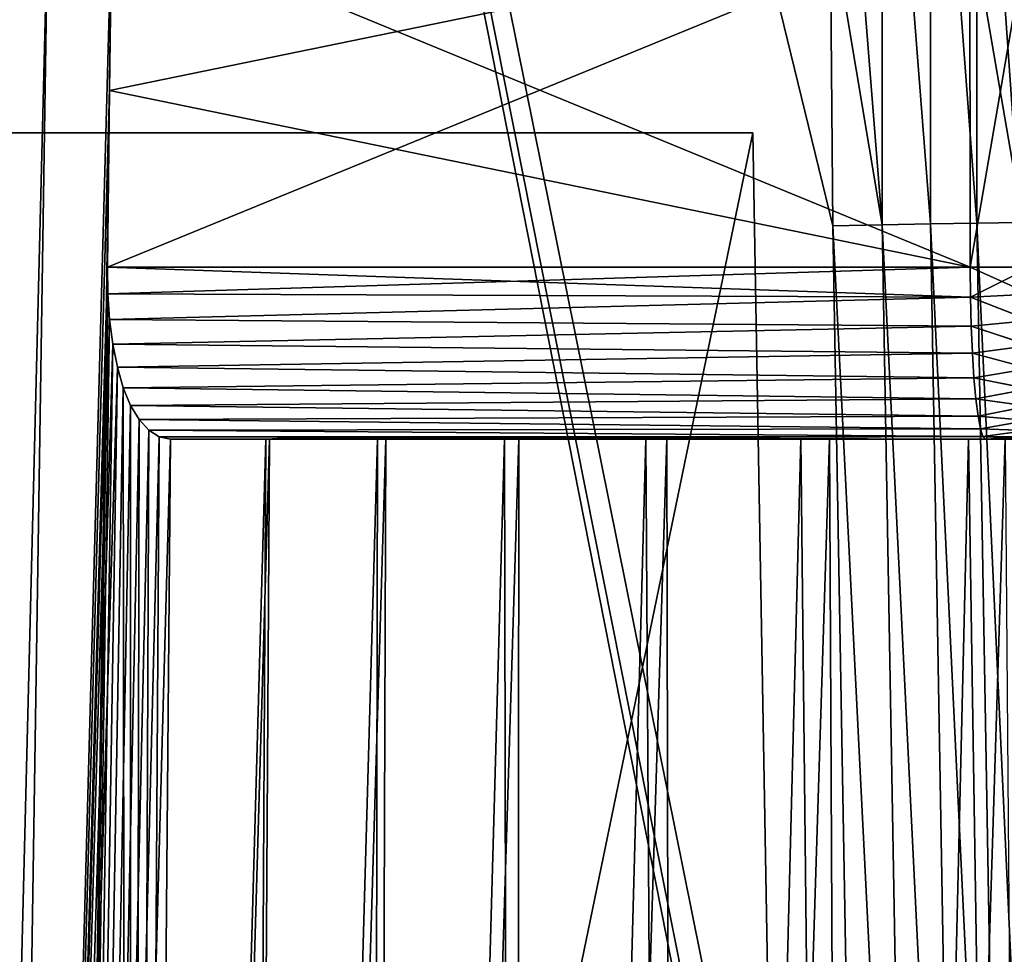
# Model space of a CAD drawing. Header units: millimetres. Extents: x -110 to 110, y 0 to 80.
# Tile 52 of 256: x -101.19 to -95.56, y 34.06 to 39.4. Entities that reach past the tile are written whole.
import ezdxf

# ---------------------------------------------------------------- set-up
doc = ezdxf.new("R2010")
doc.units = ezdxf.units.MM
doc.header["$LTSCALE"] = 59.460957
for name, color, linetype in [('13', 7, 'CONTINUOUS'), ('189', 7, 'CONTINUOUS'), ('190', 7, 'CONTINUOUS'), ('305', 7, 'CONTINUOUS'), ('308', 7, 'CONTINUOUS'), ('309', 7, 'CONTINUOUS'), ('322', 7, 'CONTINUOUS'), ('323', 7, 'CONTINUOUS'), ('325', 7, 'CONTINUOUS'), ('326', 7, 'CONTINUOUS'), ('327', 7, 'CONTINUOUS'), ('328', 7, 'CONTINUOUS'), ('39', 7, 'CONTINUOUS'), ('4', 7, 'CONTINUOUS'), ('43', 7, 'CONTINUOUS'), ('6', 7, 'CONTINUOUS'), ('7', 7, 'CONTINUOUS')]:
    doc.layers.add(name, color=color, linetype=linetype)

msp = doc.modelspace()

# ---------------------------------------------------------------- linework, layer by layer
at = {"layer": '13', "color": 7, "linetype": 'Continuous', "true_color": 0xe0f2ff}
for points in [[(-96.8139, 28.089, 52.2079), (-105, 0, 52.6982), (-97, 38.75, 52.0218), (-96.8139, 28.089, 52.2079)], [(-97, 38.75, 52.0218), (-105, 0, 52.6982), (-105, 38.75, 52.0218), (-97, 38.75, 52.0218)]]:
    msp.add_3dface(points, dxfattribs=at)
at = {"layer": '189', "color": 7, "linetype": 'Continuous', "true_color": 0xe0f2ff}
for points in [[(-96.5433, 38.2189, 55), (-96.1105, 29.5523, 54.9801), (-96.2619, 38.2238, 54.9801), (-96.5433, 38.2189, 55)], [(-96.5433, 38.2189, 55), (-96.392, 29.5473, 55), (-96.1105, 29.5523, 54.9801), (-96.5433, 38.2189, 55)], [(-96.2619, 38.2238, 54.9801), (-95.8347, 29.5571, 54.9208), (-95.986, 38.2287, 54.9208), (-96.2619, 38.2238, 54.9801)], [(-96.1105, 29.5523, 54.9801), (-95.8347, 29.5571, 54.9208), (-96.2619, 38.2238, 54.9801), (-96.1105, 29.5523, 54.9801)], [(-95.986, 38.2287, 54.9208), (-95.5699, 29.5617, 54.8232), (-95.7213, 38.2333, 54.8232), (-95.986, 38.2287, 54.9208)], [(-95.8347, 29.5571, 54.9208), (-95.5699, 29.5617, 54.8232), (-95.986, 38.2287, 54.9208), (-95.8347, 29.5571, 54.9208)], [(-95.7213, 38.2333, 54.8232), (-95.3216, 29.566, 54.6893), (-95.4729, 38.2376, 54.6893), (-95.7213, 38.2333, 54.8232)], [(-95.5699, 29.5617, 54.8232), (-95.3216, 29.566, 54.6893), (-95.7213, 38.2333, 54.8232), (-95.5699, 29.5617, 54.8232)]]:
    msp.add_3dface(points, dxfattribs=at)
at = {"layer": '190', "color": 7, "linetype": 'Continuous', "true_color": 0xe0f2ff}
for points in [[(-96.5433, 41.7811, 55), (-96.5589, 40, 55), (-96.2619, 38.2238, 54.9801), (-96.5433, 41.7811, 55)], [(-96.5433, 41.7811, 55), (-96.2619, 38.2238, 54.9801), (-96.2619, 41.7762, 54.9801), (-96.5433, 41.7811, 55)], [(-96.2619, 38.2238, 54.9801), (-95.986, 38.2287, 54.9208), (-96.2619, 41.7762, 54.9801), (-96.2619, 38.2238, 54.9801)], [(-96.2619, 41.7762, 54.9801), (-95.986, 38.2287, 54.9208), (-95.986, 41.7713, 54.9208), (-96.2619, 41.7762, 54.9801)], [(-95.986, 38.2287, 54.9208), (-95.7213, 38.2333, 54.8232), (-95.986, 41.7713, 54.9208), (-95.986, 38.2287, 54.9208)], [(-95.986, 41.7713, 54.9208), (-95.7213, 38.2333, 54.8232), (-95.7213, 41.7667, 54.8232), (-95.986, 41.7713, 54.9208)], [(-95.7213, 41.7667, 54.8232), (-95.4729, 38.2376, 54.6893), (-95.4729, 41.7624, 54.6893), (-95.7213, 41.7667, 54.8232)], [(-95.7213, 38.2333, 54.8232), (-95.4729, 38.2376, 54.6893), (-95.7213, 41.7667, 54.8232), (-95.7213, 38.2333, 54.8232)], [(-96.5589, 40, 55), (-96.5433, 38.2189, 55), (-96.2619, 38.2238, 54.9801), (-96.5589, 40, 55)]]:
    msp.add_3dface(points, dxfattribs=at)
at = {"layer": '305', "color": 7, "linetype": 'Continuous', "true_color": 0xe0f2ff}
for points in [[(-96.68, 37, -38.5949), (-100.3265, 37, -37.4498), (-96.7306, 37, -38.7947), (-96.68, 37, -38.5949)], [(-96.7306, 37, -38.7947), (-100.3265, 37, -37.4498), (-96.7476, 37, -39), (-96.7306, 37, -38.7947)], [(-96.5973, 37, -38.4062), (-100.3265, 37, -37.4498), (-96.68, 37, -38.5949), (-96.5973, 37, -38.4062)], [(-100.3265, 37, -37.4498), (-99.7821, 37, -38.5824), (-99.145, 37, -39.6656), (-100.3265, 37, -37.4498)], [(-100.3265, 37, -37.4498), (-99.145, 37, -39.6656), (-98.4198, 37, -40.6919), (-100.3265, 37, -37.4498)], [(-100.3265, 37, -37.4498), (-98.4198, 37, -40.6919), (-97.6115, 37, -41.6542), (-100.3265, 37, -37.4498)], [(-100.3265, 37, -37.4498), (-97.6115, 37, -41.6542), (-96.7476, 37, -39), (-100.3265, 37, -37.4498)], [(-95.8063, 37, -37.7905), (-100.3265, 37, -37.4498), (-96.0012, 37, -37.8574), (-95.8063, 37, -37.7905)], [(-100.3265, 37, -37.4498), (-95.8063, 37, -37.7905), (-95.6713, 37, -37.0425), (-100.3265, 37, -37.4498)], [(-96.0012, 37, -37.8574), (-100.3265, 37, -37.4498), (-96.1824, 37, -37.9555), (-96.0012, 37, -37.8574)], [(-96.1824, 37, -37.9555), (-100.3265, 37, -37.4498), (-96.345, 37, -38.0821), (-96.1824, 37, -37.9555)], [(-96.345, 37, -38.0821), (-100.3265, 37, -37.4498), (-96.4846, 37, -38.2337), (-96.345, 37, -38.0821)], [(-96.4846, 37, -38.2337), (-100.3265, 37, -37.4498), (-96.5973, 37, -38.4062), (-96.4846, 37, -38.2337)], [(-99.7612, 37, 38.6214), (-100.3265, 37, 37.4498), (-95.6713, 37, 37.0425), (-99.7612, 37, 38.6214)], [(-99.0968, 37, 39.7397), (-99.7612, 37, 38.6214), (-95.6713, 37, 37.0425), (-99.0968, 37, 39.7397)], [(-98.3384, 37, 40.7966), (-99.0968, 37, 39.7397), (-95.6713, 37, 37.0425), (-98.3384, 37, 40.7966)], [(-96.4846, 37, 38.2337), (-98.3384, 37, 40.7966), (-95.6713, 37, 37.0425), (-96.4846, 37, 38.2337)], [(-96.5973, 37, 38.4062), (-98.3384, 37, 40.7966), (-96.4846, 37, 38.2337), (-96.5973, 37, 38.4062)], [(-96.68, 37, 38.5949), (-98.3384, 37, 40.7966), (-96.5973, 37, 38.4062), (-96.68, 37, 38.5949)], [(-97.4915, 37, 41.784), (-98.3384, 37, 40.7966), (-96.7306, 37, 38.7947), (-97.4915, 37, 41.784)], [(-96.68, 37, 38.5949), (-96.7306, 37, 38.7947), (-98.3384, 37, 40.7966), (-96.68, 37, 38.5949)], [(-97.6115, 37, -41.6542), (-96.7258, 37, -42.5456), (-96.7476, 37, -39), (-97.6115, 37, -41.6542)], [(-96.7476, 37, 39), (-97.4915, 37, 41.784), (-96.7306, 37, 38.7947), (-96.7476, 37, 39)], [(-96.7306, 37, 39.2053), (-97.4915, 37, 41.784), (-96.7476, 37, 39), (-96.7306, 37, 39.2053)], [(-96.68, 37, 39.4051), (-97.4915, 37, 41.784), (-96.7306, 37, 39.2053), (-96.68, 37, 39.4051)], [(-96.5973, 37, 39.5938), (-97.4915, 37, 41.784), (-96.68, 37, 39.4051), (-96.5973, 37, 39.5938)], [(-96.5626, 37, 42.6946), (-97.4915, 37, 41.784), (-96.5973, 37, 39.5938), (-96.5626, 37, 42.6946)], [(-96.7476, 37, -39), (-96.7258, 37, -42.5456), (-96.7306, 37, -39.2053), (-96.7476, 37, -39)], [(-96.7306, 37, -39.2053), (-96.7258, 37, -42.5456), (-96.68, 37, -39.4051), (-96.7306, 37, -39.2053)], [(-96.7258, 37, -42.5456), (-95.7688, 37, -43.3601), (-96.68, 37, -39.4051), (-96.7258, 37, -42.5456)], [(-96.68, 37, -39.4051), (-95.7688, 37, -43.3601), (-96.5973, 37, -39.5938), (-96.68, 37, -39.4051)], [(-96.5973, 37, -39.5938), (-95.7688, 37, -43.3601), (-96.4846, 37, -39.7663), (-96.5973, 37, -39.5938)], [(-96.4846, 37, 39.7663), (-96.5626, 37, 42.6946), (-96.5973, 37, 39.5938), (-96.4846, 37, 39.7663)], [(-95.5584, 37, 43.5216), (-96.5626, 37, 42.6946), (-95.603, 37, 40.2434), (-95.5584, 37, 43.5216)], [(-96.345, 37, 39.9179), (-96.5626, 37, 42.6946), (-96.4846, 37, 39.7663), (-96.345, 37, 39.9179)], [(-96.1824, 37, 40.0445), (-96.5626, 37, 42.6946), (-96.345, 37, 39.9179), (-96.1824, 37, 40.0445)], [(-96.0012, 37, 40.1426), (-96.5626, 37, 42.6946), (-96.1824, 37, 40.0445), (-96.0012, 37, 40.1426)], [(-95.8063, 37, 40.2095), (-96.5626, 37, 42.6946), (-96.0012, 37, 40.1426), (-95.8063, 37, 40.2095)], [(-95.603, 37, 40.2434), (-96.5626, 37, 42.6946), (-95.8063, 37, 40.2095), (-95.603, 37, 40.2434)], [(-96.4846, 37, -39.7663), (-95.7688, 37, -43.3601), (-96.345, 37, -39.9179), (-96.4846, 37, -39.7663)], [(-96.345, 37, 38.0821), (-96.4846, 37, 38.2337), (-95.6713, 37, 37.0425), (-96.345, 37, 38.0821)], [(-96.345, 37, -39.9179), (-95.7688, 37, -43.3601), (-96.1824, 37, -40.0445), (-96.345, 37, -39.9179)], [(-96.1824, 37, 37.9555), (-96.345, 37, 38.0821), (-95.6713, 37, 37.0425), (-96.1824, 37, 37.9555)], [(-96.1824, 37, -40.0445), (-95.7688, 37, -43.3601), (-96.0012, 37, -40.1426), (-96.1824, 37, -40.0445)], [(-96.0012, 37, 37.8574), (-96.1824, 37, 37.9555), (-95.6713, 37, 37.0425), (-96.0012, 37, 37.8574)], [(-96.0012, 37, -40.1426), (-95.7688, 37, -43.3601), (-95.8063, 37, -40.2095), (-96.0012, 37, -40.1426)], [(-95.8063, 37, 37.7905), (-96.0012, 37, 37.8574), (-95.6713, 37, 37.0425), (-95.8063, 37, 37.7905)], [(-95.8063, 37, -40.2095), (-95.7688, 37, -43.3601), (-95.603, 37, -40.2434), (-95.8063, 37, -40.2095)], [(-95.8063, 37, -37.7905), (-95.603, 37, -37.7566), (-95.6713, 37, -37.0425), (-95.8063, 37, -37.7905)], [(-95.603, 37, 37.7566), (-95.8063, 37, 37.7905), (-95.6713, 37, 37.0425), (-95.603, 37, 37.7566)], [(-95.7688, 37, -43.3601), (-94.7472, 37, -44.0919), (-95.603, 37, -40.2434), (-95.7688, 37, -43.3601)], [(-95.6713, 37, -37.0425), (-95.603, 37, -37.7566), (-95.4428, 37, -37.0359), (-95.6713, 37, -37.0425)], [(-95.4438, 37, 37.0359), (-95.603, 37, 37.7566), (-95.6713, 37, 37.0425), (-95.4438, 37, 37.0359)], [(-95.603, 37, -40.2434), (-94.7472, 37, -44.0919), (-95.397, 37, -40.2434), (-95.603, 37, -40.2434)], [(-95.397, 37, 37.7566), (-95.603, 37, 37.7566), (-95.3972, 37, 37.0378), (-95.397, 37, 37.7566)], [(-95.3972, 37, 37.0378), (-95.603, 37, 37.7566), (-95.4438, 37, 37.0359), (-95.3972, 37, 37.0378)], [(-95.603, 37, -37.7566), (-95.397, 37, -37.7566), (-95.4428, 37, -37.0359), (-95.603, 37, -37.7566)], [(-95.397, 37, 40.2434), (-95.5584, 37, 43.5216), (-95.603, 37, 40.2434), (-95.397, 37, 40.2434)]]:
    msp.add_3dface(points, dxfattribs=at)
at = {"layer": '308', "color": 7, "linetype": 'Continuous', "true_color": 0xe0f2ff}
for points in [[(-95.7615, 40, 36.0114), (-95.4127, 40, 36.0013), (-95.7584, 37.9825, 36.0465), (-95.7615, 40, 36.0114)], [(-95.7584, 37.9825, 36.0465), (-95.4127, 40, 36.0013), (-95.4151, 37.9825, 36.0364), (-95.7584, 37.9825, 36.0465)]]:
    msp.add_3dface(points, dxfattribs=at)
at = {"layer": '309', "color": 7, "linetype": 'Continuous', "true_color": 0xe0f2ff}
for points in [[(-100.6873, 37.9825, 36.4777), (-100.6752, 38.9922, 36.459), (-95.7615, 40, 36.0114), (-100.6873, 37.9825, 36.4777)], [(-100.6873, 37.9825, 36.4777), (-95.7615, 40, 36.0114), (-95.7584, 37.9825, 36.0465), (-100.6873, 37.9825, 36.4777)], [(-100.6631, 40, 36.4403), (-95.7615, 40, 36.0114), (-100.6752, 38.9922, 36.459), (-100.6631, 40, 36.4403)]]:
    msp.add_3dface(points, dxfattribs=at)
at = {"layer": '322', "color": 7, "linetype": 'Continuous', "true_color": 0xe0f2ff}
for points in [[(-95.4138, 37.9825, -36.0365), (-95.7615, 40, -36.0114), (-95.7584, 37.9825, -36.0465), (-95.4138, 37.9825, -36.0365)], [(-95.4127, 40, -36.0013), (-95.7615, 40, -36.0114), (-95.4138, 37.9825, -36.0365), (-95.4127, 40, -36.0013)]]:
    msp.add_3dface(points, dxfattribs=at)
at = {"layer": '323', "color": 7, "linetype": 'Continuous', "true_color": 0xe0f2ff}
for points in [[(-100.6631, 40, -36.4403), (-100.6752, 38.9922, -36.459), (-95.7584, 37.9825, -36.0465), (-100.6631, 40, -36.4403)], [(-95.7615, 40, -36.0114), (-100.6631, 40, -36.4403), (-95.7584, 37.9825, -36.0465), (-95.7615, 40, -36.0114)], [(-100.6752, 38.9922, -36.459), (-100.6873, 37.9825, -36.4777), (-95.7584, 37.9825, -36.0465), (-100.6752, 38.9922, -36.459)]]:
    msp.add_3dface(points, dxfattribs=at)
at = {"layer": '325', "color": 7, "linetype": 'Continuous', "true_color": 0xe0f2ff}
for points in [[(-95.7584, 37.9825, 36.0465), (-95.4151, 37.9825, 36.0364), (-95.4156, 37.8281, 36.0512), (-95.7584, 37.9825, 36.0465)], [(-95.7584, 37.9825, 36.0465), (-95.4156, 37.8281, 36.0512), (-95.7568, 37.8111, 36.0643), (-95.7584, 37.9825, 36.0465)], [(-95.4156, 37.8281, 36.0512), (-95.4167, 37.6777, 36.0896), (-95.7568, 37.8111, 36.0643), (-95.4156, 37.8281, 36.0512)], [(-95.7568, 37.8111, 36.0643), (-95.4167, 37.6777, 36.0896), (-95.7527, 37.6453, 36.1111), (-95.7568, 37.8111, 36.0643)], [(-95.4167, 37.6777, 36.0896), (-95.4184, 37.5352, 36.1508), (-95.7527, 37.6453, 36.1111), (-95.4167, 37.6777, 36.0896)], [(-95.7527, 37.6453, 36.1111), (-95.4184, 37.5352, 36.1508), (-95.7462, 37.49, 36.1857), (-95.7527, 37.6453, 36.1111)], [(-95.4184, 37.5352, 36.1508), (-95.4208, 37.4038, 36.2334), (-95.7462, 37.49, 36.1857), (-95.4184, 37.5352, 36.1508)], [(-95.7462, 37.49, 36.1857), (-95.4208, 37.4038, 36.2334), (-95.7375, 37.3498, 36.2857), (-95.7462, 37.49, 36.1857)], [(-95.4208, 37.4038, 36.2334), (-95.4237, 37.2867, 36.3352), (-95.7375, 37.3498, 36.2857), (-95.4208, 37.4038, 36.2334)], [(-95.7375, 37.3498, 36.2857), (-95.4237, 37.2867, 36.3352), (-95.7268, 37.229, 36.4081), (-95.7375, 37.3498, 36.2857)], [(-95.4237, 37.2867, 36.3352), (-95.4271, 37.1869, 36.454), (-95.7268, 37.229, 36.4081), (-95.4237, 37.2867, 36.3352)], [(-95.7268, 37.229, 36.4081), (-95.4271, 37.1869, 36.454), (-95.7144, 37.1311, 36.5495), (-95.7268, 37.229, 36.4081)], [(-95.4271, 37.1869, 36.454), (-95.4309, 37.1066, 36.5867), (-95.7144, 37.1311, 36.5495), (-95.4271, 37.1869, 36.454)], [(-95.7144, 37.1311, 36.5495), (-95.4309, 37.1066, 36.5867), (-95.7007, 37.059, 36.7055), (-95.7144, 37.1311, 36.5495)], [(-95.4309, 37.1066, 36.5867), (-95.435, 37.0479, 36.7303), (-95.7007, 37.059, 36.7055), (-95.4309, 37.1066, 36.5867)], [(-95.7007, 37.059, 36.7055), (-95.435, 37.0479, 36.7303), (-95.6862, 37.0149, 36.8715), (-95.7007, 37.059, 36.7055)], [(-95.435, 37.0479, 36.7303), (-95.4393, 37.012, 36.8812), (-95.6862, 37.0149, 36.8715), (-95.435, 37.0479, 36.7303)], [(-95.4438, 37, 37.0359), (-95.6713, 37, 37.0425), (-95.6862, 37.0149, 36.8715), (-95.4438, 37, 37.0359)], [(-95.4393, 37.012, 36.8812), (-95.4438, 37, 37.0359), (-95.6862, 37.0149, 36.8715), (-95.4393, 37.012, 36.8812)]]:
    msp.add_3dface(points, dxfattribs=at)
at = {"layer": '326', "color": 7, "linetype": 'Continuous', "true_color": 0xe0f2ff}
for points in [[(-100.6873, 37.9825, 36.4777), (-95.7584, 37.9825, 36.0465), (-95.7568, 37.8111, 36.0643), (-100.6873, 37.9825, 36.4777)], [(-100.6851, 37.8305, 36.4919), (-100.6873, 37.9825, 36.4777), (-95.7568, 37.8111, 36.0643), (-100.6851, 37.8305, 36.4919)], [(-100.675, 37.6823, 36.5285), (-100.6851, 37.8305, 36.4919), (-95.7568, 37.8111, 36.0643), (-100.675, 37.6823, 36.5285)], [(-100.675, 37.6823, 36.5285), (-95.7568, 37.8111, 36.0643), (-95.7527, 37.6453, 36.1111), (-100.675, 37.6823, 36.5285)], [(-100.6568, 37.5412, 36.5868), (-100.675, 37.6823, 36.5285), (-95.7527, 37.6453, 36.1111), (-100.6568, 37.5412, 36.5868)], [(-100.6568, 37.5412, 36.5868), (-95.7527, 37.6453, 36.1111), (-95.7462, 37.49, 36.1857), (-100.6568, 37.5412, 36.5868)], [(-100.6306, 37.4105, 36.6655), (-100.6568, 37.5412, 36.5868), (-95.7462, 37.49, 36.1857), (-100.6306, 37.4105, 36.6655)], [(-100.6306, 37.4105, 36.6655), (-95.7462, 37.49, 36.1857), (-95.7375, 37.3498, 36.2857), (-100.6306, 37.4105, 36.6655)], [(-100.5968, 37.2934, 36.7631), (-100.6306, 37.4105, 36.6655), (-95.7375, 37.3498, 36.2857), (-100.5968, 37.2934, 36.7631)], [(-100.5968, 37.2934, 36.7631), (-95.7375, 37.3498, 36.2857), (-95.7268, 37.229, 36.4081), (-100.5968, 37.2934, 36.7631)], [(-100.5554, 37.1925, 36.8777), (-100.5968, 37.2934, 36.7631), (-95.7268, 37.229, 36.4081), (-100.5554, 37.1925, 36.8777)], [(-100.5554, 37.1925, 36.8777), (-95.7268, 37.229, 36.4081), (-95.7144, 37.1311, 36.5495), (-100.5554, 37.1925, 36.8777)], [(-100.5069, 37.1107, 37.0066), (-100.5554, 37.1925, 36.8777), (-95.7144, 37.1311, 36.5495), (-100.5069, 37.1107, 37.0066)], [(-100.5069, 37.1107, 37.0066), (-95.7144, 37.1311, 36.5495), (-95.7007, 37.059, 36.7055), (-100.5069, 37.1107, 37.0066)], [(-100.4519, 37.05, 37.1473), (-100.5069, 37.1107, 37.0066), (-95.7007, 37.059, 36.7055), (-100.4519, 37.05, 37.1473)], [(-100.4519, 37.05, 37.1473), (-95.7007, 37.059, 36.7055), (-95.6862, 37.0149, 36.8715), (-100.4519, 37.05, 37.1473)], [(-100.3914, 37.0127, 37.2961), (-100.4519, 37.05, 37.1473), (-95.6862, 37.0149, 36.8715), (-100.3914, 37.0127, 37.2961)], [(-95.6713, 37, 37.0425), (-100.3914, 37.0127, 37.2961), (-95.6862, 37.0149, 36.8715), (-95.6713, 37, 37.0425)], [(-100.3265, 37, 37.4498), (-100.3914, 37.0127, 37.2961), (-95.6713, 37, 37.0425), (-100.3265, 37, 37.4498)]]:
    msp.add_3dface(points, dxfattribs=at)
at = {"layer": '327', "color": 7, "linetype": 'Continuous', "true_color": 0xe0f2ff}
for points in [[(-100.6873, 37.9825, -36.4777), (-100.6851, 37.8305, -36.4919), (-95.7584, 37.9825, -36.0465), (-100.6873, 37.9825, -36.4777)], [(-95.7584, 37.9825, -36.0465), (-100.6851, 37.8305, -36.4919), (-95.7568, 37.8111, -36.0643), (-95.7584, 37.9825, -36.0465)], [(-100.6851, 37.8305, -36.4919), (-100.675, 37.6823, -36.5285), (-95.7568, 37.8111, -36.0643), (-100.6851, 37.8305, -36.4919)], [(-95.7568, 37.8111, -36.0643), (-100.675, 37.6823, -36.5285), (-95.7527, 37.6453, -36.1111), (-95.7568, 37.8111, -36.0643)], [(-100.675, 37.6823, -36.5285), (-100.6568, 37.5412, -36.5868), (-95.7527, 37.6453, -36.1111), (-100.675, 37.6823, -36.5285)], [(-95.7527, 37.6453, -36.1111), (-100.6568, 37.5412, -36.5868), (-95.7462, 37.49, -36.1857), (-95.7527, 37.6453, -36.1111)], [(-100.6568, 37.5412, -36.5868), (-100.6306, 37.4105, -36.6656), (-95.7462, 37.49, -36.1857), (-100.6568, 37.5412, -36.5868)], [(-95.7462, 37.49, -36.1857), (-100.6306, 37.4105, -36.6656), (-95.7375, 37.3498, -36.2857), (-95.7462, 37.49, -36.1857)], [(-100.6306, 37.4105, -36.6656), (-100.5968, 37.2934, -36.7632), (-95.7375, 37.3498, -36.2857), (-100.6306, 37.4105, -36.6656)], [(-95.7375, 37.3498, -36.2857), (-100.5968, 37.2934, -36.7632), (-95.7268, 37.229, -36.4081), (-95.7375, 37.3498, -36.2857)], [(-100.5968, 37.2934, -36.7632), (-100.5554, 37.1925, -36.8777), (-95.7268, 37.229, -36.4081), (-100.5968, 37.2934, -36.7632)], [(-95.7268, 37.229, -36.4081), (-100.5554, 37.1925, -36.8777), (-95.7144, 37.1311, -36.5495), (-95.7268, 37.229, -36.4081)], [(-100.5554, 37.1925, -36.8777), (-100.5069, 37.1107, -37.0066), (-95.7144, 37.1311, -36.5495), (-100.5554, 37.1925, -36.8777)], [(-95.7144, 37.1311, -36.5495), (-100.5069, 37.1107, -37.0066), (-95.7007, 37.059, -36.7055), (-95.7144, 37.1311, -36.5495)], [(-100.5069, 37.1107, -37.0066), (-100.4519, 37.05, -37.1473), (-95.7007, 37.059, -36.7055), (-100.5069, 37.1107, -37.0066)], [(-95.7007, 37.059, -36.7055), (-100.4519, 37.05, -37.1473), (-95.6862, 37.0149, -36.8715), (-95.7007, 37.059, -36.7055)], [(-100.4519, 37.05, -37.1473), (-100.3914, 37.0127, -37.2961), (-95.6862, 37.0149, -36.8715), (-100.4519, 37.05, -37.1473)], [(-100.3914, 37.0127, -37.2961), (-100.3265, 37, -37.4498), (-95.6862, 37.0149, -36.8715), (-100.3914, 37.0127, -37.2961)], [(-100.3265, 37, -37.4498), (-95.6713, 37, -37.0425), (-95.6862, 37.0149, -36.8715), (-100.3265, 37, -37.4498)]]:
    msp.add_3dface(points, dxfattribs=at)
at = {"layer": '328', "color": 7, "linetype": 'Continuous', "true_color": 0xe0f2ff}
for points in [[(-95.4138, 37.9825, -36.0365), (-95.7584, 37.9825, -36.0465), (-95.7568, 37.8111, -36.0643), (-95.4138, 37.9825, -36.0365)], [(-95.4138, 37.9825, -36.0365), (-95.7568, 37.8111, -36.0643), (-95.4142, 37.8281, -36.0512), (-95.4138, 37.9825, -36.0365)], [(-95.7568, 37.8111, -36.0643), (-95.4153, 37.6777, -36.0896), (-95.4142, 37.8281, -36.0512), (-95.7568, 37.8111, -36.0643)], [(-95.7568, 37.8111, -36.0643), (-95.7527, 37.6453, -36.1111), (-95.4153, 37.6777, -36.0896), (-95.7568, 37.8111, -36.0643)], [(-95.7527, 37.6453, -36.1111), (-95.4171, 37.5352, -36.1509), (-95.4153, 37.6777, -36.0896), (-95.7527, 37.6453, -36.1111)], [(-95.7527, 37.6453, -36.1111), (-95.7462, 37.49, -36.1857), (-95.4171, 37.5352, -36.1509), (-95.7527, 37.6453, -36.1111)], [(-95.7462, 37.49, -36.1857), (-95.4195, 37.4038, -36.2334), (-95.4171, 37.5352, -36.1509), (-95.7462, 37.49, -36.1857)], [(-95.7462, 37.49, -36.1857), (-95.7375, 37.3498, -36.2857), (-95.4195, 37.4038, -36.2334), (-95.7462, 37.49, -36.1857)], [(-95.7375, 37.3498, -36.2857), (-95.4225, 37.2867, -36.3353), (-95.4195, 37.4038, -36.2334), (-95.7375, 37.3498, -36.2857)], [(-95.7375, 37.3498, -36.2857), (-95.7268, 37.229, -36.4081), (-95.4225, 37.2867, -36.3353), (-95.7375, 37.3498, -36.2857)], [(-95.7268, 37.229, -36.4081), (-95.4259, 37.1869, -36.454), (-95.4225, 37.2867, -36.3353), (-95.7268, 37.229, -36.4081)], [(-95.7268, 37.229, -36.4081), (-95.7144, 37.1311, -36.5495), (-95.4259, 37.1869, -36.454), (-95.7268, 37.229, -36.4081)], [(-95.7144, 37.1311, -36.5495), (-95.4298, 37.1066, -36.5868), (-95.4259, 37.1869, -36.454), (-95.7144, 37.1311, -36.5495)], [(-95.7144, 37.1311, -36.5495), (-95.7007, 37.059, -36.7055), (-95.4298, 37.1066, -36.5868), (-95.7144, 37.1311, -36.5495)], [(-95.7007, 37.059, -36.7055), (-95.434, 37.0479, -36.7303), (-95.4298, 37.1066, -36.5868), (-95.7007, 37.059, -36.7055)], [(-95.7007, 37.059, -36.7055), (-95.6862, 37.0149, -36.8715), (-95.434, 37.0479, -36.7303), (-95.7007, 37.059, -36.7055)], [(-95.6862, 37.0149, -36.8715), (-95.4384, 37.012, -36.8812), (-95.434, 37.0479, -36.7303), (-95.6862, 37.0149, -36.8715)], [(-95.6862, 37.0149, -36.8715), (-95.6713, 37, -37.0425), (-95.4384, 37.012, -36.8812), (-95.6862, 37.0149, -36.8715)], [(-95.6713, 37, -37.0425), (-95.4428, 37, -37.0359), (-95.4384, 37.012, -36.8812), (-95.6713, 37, -37.0425)]]:
    msp.add_3dface(points, dxfattribs=at)
at = {"layer": '39', "color": 7, "linetype": 'Continuous', "true_color": 0xe0f2ff}
for points in [[(-101.7972, 9.2948, 34.213), (-101.0273, 40, 35.2359), (-101.5006, 9.2948, 35.5434), (-101.7972, 9.2948, 34.213)], [(-101.2893, 40, 34.0053), (-101.0273, 40, 35.2359), (-101.7972, 9.2948, 34.213), (-101.2893, 40, 34.0053)], [(-100.6631, 40, 36.4403), (-100.6752, 38.9922, 36.459), (-101.5006, 9.2948, 35.5434), (-100.6631, 40, 36.4403)], [(-101.0273, 40, 35.2359), (-100.6631, 40, 36.4403), (-101.5006, 9.2948, 35.5434), (-101.0273, 40, 35.2359)], [(-100.6752, 38.9922, 36.459), (-100.6873, 37.9825, 36.4777), (-101.5006, 9.2948, 35.5434), (-100.6752, 38.9922, 36.459)], [(-100.6873, 37.9825, 36.4777), (-100.6851, 37.8305, 36.4919), (-101.5006, 9.2948, 35.5434), (-100.6873, 37.9825, 36.4777)], [(-100.6851, 37.8305, 36.4919), (-100.675, 37.6823, 36.5285), (-101.5006, 9.2948, 35.5434), (-100.6851, 37.8305, 36.4919)], [(-100.675, 37.6823, 36.5285), (-100.6568, 37.5412, 36.5868), (-101.5006, 9.2948, 35.5434), (-100.675, 37.6823, 36.5285)], [(-100.6568, 37.5412, 36.5868), (-100.6306, 37.4105, 36.6655), (-101.5006, 9.2948, 35.5434), (-100.6568, 37.5412, 36.5868)], [(-101.5006, 9.2948, 35.5434), (-100.6306, 37.4105, 36.6655), (-101.0884, 9.2948, 36.8427), (-101.5006, 9.2948, 35.5434)], [(-100.6306, 37.4105, 36.6655), (-100.5968, 37.2934, 36.7631), (-101.0884, 9.2948, 36.8427), (-100.6306, 37.4105, 36.6655)], [(-100.5968, 37.2934, 36.7631), (-100.5554, 37.1925, 36.8777), (-101.0884, 9.2948, 36.8427), (-100.5968, 37.2934, 36.7631)], [(-100.5554, 37.1925, 36.8777), (-100.5069, 37.1107, 37.0066), (-101.0884, 9.2948, 36.8427), (-100.5554, 37.1925, 36.8777)], [(-100.5069, 37.1107, 37.0066), (-100.4519, 37.05, 37.1473), (-101.0884, 9.2948, 36.8427), (-100.5069, 37.1107, 37.0066)], [(-100.4519, 37.05, 37.1473), (-100.3914, 37.0127, 37.2961), (-101.0884, 9.2948, 36.8427), (-100.4519, 37.05, 37.1473)], [(-100.3914, 37.0127, 37.2961), (-100.3265, 37, 37.4498), (-101.0884, 9.2948, 36.8427), (-100.3914, 37.0127, 37.2961)], [(-101.0884, 9.2948, 36.8427), (-100.3265, 37, 37.4498), (-100.5639, 9.2948, 38.1009), (-101.0884, 9.2948, 36.8427)], [(-99.9312, 9.2948, 39.3082), (-100.5639, 9.2948, 38.1009), (-99.7612, 37, 38.6214), (-99.9312, 9.2948, 39.3082)], [(-100.5639, 9.2948, 38.1009), (-100.3265, 37, 37.4498), (-99.7612, 37, 38.6214), (-100.5639, 9.2948, 38.1009)], [(-99.0968, 37, 39.7397), (-99.9312, 9.2948, 39.3082), (-99.7612, 37, 38.6214), (-99.0968, 37, 39.7397)], [(-99.1951, 9.2948, 40.4554), (-99.9312, 9.2948, 39.3082), (-99.0968, 37, 39.7397), (-99.1951, 9.2948, 40.4554)], [(-98.3384, 37, 40.7966), (-99.1951, 9.2948, 40.4554), (-99.0968, 37, 39.7397), (-98.3384, 37, 40.7966)], [(-98.3613, 9.2948, 41.5337), (-99.1951, 9.2948, 40.4554), (-98.3384, 37, 40.7966), (-98.3613, 9.2948, 41.5337)], [(-97.4915, 37, 41.784), (-98.3613, 9.2948, 41.5337), (-98.3384, 37, 40.7966), (-97.4915, 37, 41.784)], [(-97.4362, 9.2948, 42.5348), (-98.3613, 9.2948, 41.5337), (-97.4915, 37, 41.784), (-97.4362, 9.2948, 42.5348)], [(-96.5626, 37, 42.6946), (-97.4362, 9.2948, 42.5348), (-97.4915, 37, 41.784), (-96.5626, 37, 42.6946)], [(-96.4269, 9.2948, 43.4509), (-97.4362, 9.2948, 42.5348), (-96.5626, 37, 42.6946), (-96.4269, 9.2948, 43.4509)], [(-95.5584, 37, 43.5216), (-96.4269, 9.2948, 43.4509), (-96.5626, 37, 42.6946), (-95.5584, 37, 43.5216)], [(-95.3411, 9.2948, 44.275), (-96.4269, 9.2948, 43.4509), (-95.5584, 37, 43.5216), (-95.3411, 9.2948, 44.275)]]:
    msp.add_3dface(points, dxfattribs=at)
at = {"layer": '4', "color": 7, "linetype": 'Continuous', "true_color": 0xe0f2ff}
for points in [[(-105.7, 4.2827, 55), (-96.1766, 27.4799, 55), (-105.7, 75.7173, 55), (-105.7, 4.2827, 55)], [(-96.1766, 27.4799, 55), (-96.329, 28.5095, 55), (-105.7, 75.7173, 55), (-96.1766, 27.4799, 55)], [(-96.329, 28.5095, 55), (-96.392, 29.5473, 55), (-105.7, 75.7173, 55), (-96.329, 28.5095, 55)], [(-96.392, 29.5473, 55), (-96.5433, 38.2189, 55), (-105.7, 75.7173, 55), (-96.392, 29.5473, 55)], [(-96.5433, 38.2189, 55), (-96.5589, 40, 55), (-105.7, 75.7173, 55), (-96.5433, 38.2189, 55)]]:
    msp.add_3dface(points, dxfattribs=at)
at = {"layer": '43', "color": 7, "linetype": 'Continuous', "true_color": 0xe0f2ff}
for points in [[(-101.7972, 9.2948, -34.213), (-101.5006, 9.2948, -35.5434), (-101.0273, 40, -35.2359), (-101.7972, 9.2948, -34.213)], [(-101.2893, 40, -34.0053), (-101.7972, 9.2948, -34.213), (-101.0273, 40, -35.2359), (-101.2893, 40, -34.0053)], [(-101.5006, 9.2948, -35.5434), (-100.6631, 40, -36.4403), (-101.0273, 40, -35.2359), (-101.5006, 9.2948, -35.5434)], [(-101.0884, 9.2948, -36.8427), (-100.6631, 40, -36.4403), (-101.5006, 9.2948, -35.5434), (-101.0884, 9.2948, -36.8427)], [(-100.6752, 38.9922, -36.459), (-100.6631, 40, -36.4403), (-101.0884, 9.2948, -36.8427), (-100.6752, 38.9922, -36.459)], [(-100.6873, 37.9825, -36.4777), (-100.6752, 38.9922, -36.459), (-101.0884, 9.2948, -36.8427), (-100.6873, 37.9825, -36.4777)], [(-100.6851, 37.8305, -36.4919), (-100.6873, 37.9825, -36.4777), (-101.0884, 9.2948, -36.8427), (-100.6851, 37.8305, -36.4919)], [(-100.675, 37.6823, -36.5285), (-100.6851, 37.8305, -36.4919), (-101.0884, 9.2948, -36.8427), (-100.675, 37.6823, -36.5285)], [(-100.6568, 37.5412, -36.5868), (-100.675, 37.6823, -36.5285), (-101.0884, 9.2948, -36.8427), (-100.6568, 37.5412, -36.5868)], [(-100.6306, 37.4105, -36.6656), (-100.6568, 37.5412, -36.5868), (-101.0884, 9.2948, -36.8427), (-100.6306, 37.4105, -36.6656)], [(-100.5968, 37.2934, -36.7632), (-100.6306, 37.4105, -36.6656), (-101.0884, 9.2948, -36.8427), (-100.5968, 37.2934, -36.7632)], [(-100.5639, 9.2948, -38.1009), (-100.5968, 37.2934, -36.7632), (-101.0884, 9.2948, -36.8427), (-100.5639, 9.2948, -38.1009)], [(-100.5554, 37.1925, -36.8777), (-100.5968, 37.2934, -36.7632), (-100.5639, 9.2948, -38.1009), (-100.5554, 37.1925, -36.8777)], [(-100.5069, 37.1107, -37.0066), (-100.5554, 37.1925, -36.8777), (-100.5639, 9.2948, -38.1009), (-100.5069, 37.1107, -37.0066)], [(-100.4519, 37.05, -37.1473), (-100.5069, 37.1107, -37.0066), (-100.5639, 9.2948, -38.1009), (-100.4519, 37.05, -37.1473)], [(-100.3914, 37.0127, -37.2961), (-100.4519, 37.05, -37.1473), (-100.5639, 9.2948, -38.1009), (-100.3914, 37.0127, -37.2961)], [(-100.3265, 37, -37.4498), (-100.3914, 37.0127, -37.2961), (-100.5639, 9.2948, -38.1009), (-100.3265, 37, -37.4498)], [(-99.9312, 9.2948, -39.3082), (-99.7821, 37, -38.5824), (-100.5639, 9.2948, -38.1009), (-99.9312, 9.2948, -39.3082)], [(-99.7821, 37, -38.5824), (-100.3265, 37, -37.4498), (-100.5639, 9.2948, -38.1009), (-99.7821, 37, -38.5824)], [(-99.145, 37, -39.6656), (-99.7821, 37, -38.5824), (-99.9312, 9.2948, -39.3082), (-99.145, 37, -39.6656)], [(-99.1951, 9.2948, -40.4554), (-99.145, 37, -39.6656), (-99.9312, 9.2948, -39.3082), (-99.1951, 9.2948, -40.4554)], [(-98.4198, 37, -40.6919), (-99.145, 37, -39.6656), (-99.1951, 9.2948, -40.4554), (-98.4198, 37, -40.6919)], [(-98.3613, 9.2948, -41.5337), (-98.4198, 37, -40.6919), (-99.1951, 9.2948, -40.4554), (-98.3613, 9.2948, -41.5337)], [(-97.6115, 37, -41.6542), (-98.4198, 37, -40.6919), (-98.3613, 9.2948, -41.5337), (-97.6115, 37, -41.6542)], [(-97.4362, 9.2948, -42.5348), (-97.6115, 37, -41.6542), (-98.3613, 9.2948, -41.5337), (-97.4362, 9.2948, -42.5348)], [(-96.7258, 37, -42.5456), (-97.6115, 37, -41.6542), (-97.4362, 9.2948, -42.5348), (-96.7258, 37, -42.5456)], [(-96.4269, 9.2948, -43.4509), (-96.7258, 37, -42.5456), (-97.4362, 9.2948, -42.5348), (-96.4269, 9.2948, -43.4509)], [(-95.7688, 37, -43.3601), (-96.7258, 37, -42.5456), (-96.4269, 9.2948, -43.4509), (-95.7688, 37, -43.3601)], [(-95.3411, 9.2948, -44.275), (-95.7688, 37, -43.3601), (-96.4269, 9.2948, -43.4509), (-95.3411, 9.2948, -44.275)], [(-94.7472, 37, -44.0919), (-95.7688, 37, -43.3601), (-95.3411, 9.2948, -44.275), (-94.7472, 37, -44.0919)]]:
    msp.add_3dface(points, dxfattribs=at)
at = {"layer": '6', "color": 7, "linetype": 'Continuous', "true_color": 0xe0f2ff}
for points in [[(110, 0, -55), (-110, 0, -55), (110, 80, -55), (110, 0, -55)], [(110, 80, -55), (-110, 0, -55), (-110, 80, -55), (110, 80, -55)]]:
    msp.add_3dface(points, dxfattribs=at)
at = {"layer": '7', "color": 7, "linetype": 'Continuous', "true_color": 0xe0f2ff}
for points in [[(-105, 38.75, -52.0218), (-105, 0, -52.6982), (-95.5774, 23.4439, -52.289), (-105, 38.75, -52.0218)], [(-96.0033, 24.316, -52.2738), (-105, 38.75, -52.0218), (-95.5774, 23.4439, -52.289), (-96.0033, 24.316, -52.2738)], [(-96.3427, 25.2252, -52.2579), (-105, 38.75, -52.0218), (-96.0033, 24.316, -52.2738), (-96.3427, 25.2252, -52.2579)], [(-96.5923, 26.163, -52.2415), (-105, 38.75, -52.0218), (-96.3427, 25.2252, -52.2579), (-96.5923, 26.163, -52.2415)], [(-96.7499, 27.1206, -52.2248), (-105, 38.75, -52.0218), (-96.5923, 26.163, -52.2415), (-96.7499, 27.1206, -52.2248)], [(-96.8139, 28.089, -52.2079), (-105, 38.75, -52.0218), (-96.7499, 27.1206, -52.2248), (-96.8139, 28.089, -52.2079)], [(-97, 38.75, -52.0218), (-105, 38.75, -52.0218), (-96.8139, 28.089, -52.2079), (-97, 38.75, -52.0218)]]:
    msp.add_3dface(points, dxfattribs=at)

doc.saveas('drawing.dxf')
